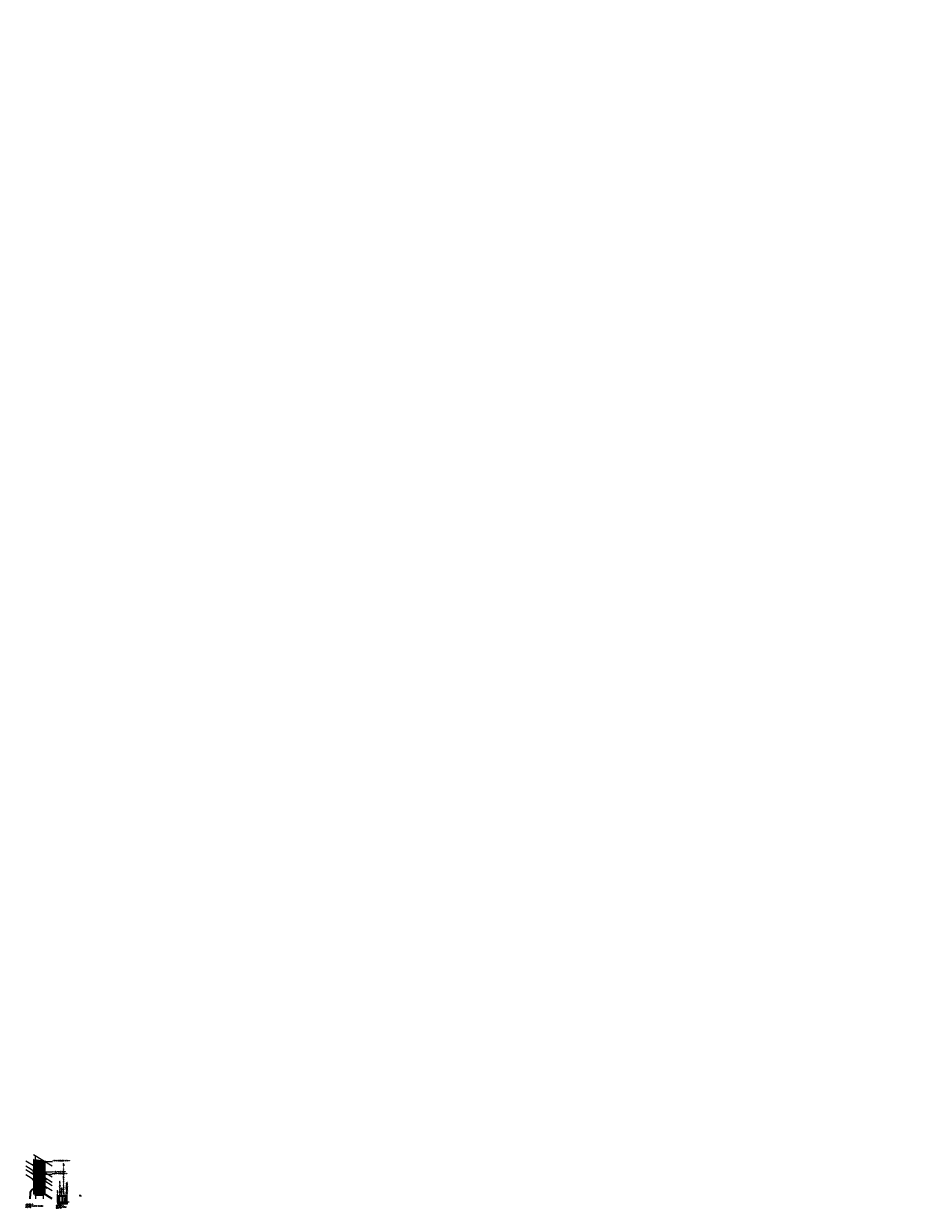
# Model space of a CAD drawing. Header units: metres. Extents: x -95462 to 707558, y 0 to 358316.
# Tile 50 of 50: x 502962 to 707558, y 79870 to 350158. Entities that reach past the tile are written whole.
import ezdxf
from ezdxf import colors
from ezdxf.entities.mleader import LeaderData, LeaderLine
from ezdxf.math import Vec2, Vec3

# ---------------------------------------------------------------- set-up
doc = ezdxf.new("R2010")
doc.units = ezdxf.units.M
doc.header["$LTSCALE"] = 20
doc.linetypes.add('HIDDEN', pattern=[9.525, 6.35, -3.175])
for name, color, linetype, lineweight in [('B-RO-OG-HOOGTEPUNT-T18', 253, 'Continuous', 13), ('B-WE-GW-GRONDWERKLIJN_-G', 252, 'Continuous', 35), ('B-WE-GW-WATERGANG_SLOOT_BODEM-G', 252, 'Continuous', 18), ('B-WE-VH-VERHARDING_HALFVERHARDING-G', 253, 'Continuous', 18), ('N-CO-HC-OVERIG MATERIAAL-G', 7, 'Continuous', 18), ('N-WE-BC-BETONVORM_TALUDVLEUGELS-G', 3, 'Continuous', 25), ('N-WE-HC-HOUTVORM-DEKDEEL-G', 1, 'Continuous', 18), ('N-WE-HC-HOUTVORM-G', 30, 'Continuous', 18), ('N-WE-SC-STAALVORM_HEA 140-G', 140, 'Continuous', 25), ('N-WE-VH-VERHARDING_BETONPLATEN-G', 10, 'Continuous', 13), ('TL46_Oplegvilt', 2, 'Continuous', 13), ('TL47_HEM160-balk', 1, 'Continuous', 13), ('X-XX-AL-AANPIJLING-M', 7, 'Continuous', 18), ('X-XX-AL-HOOGTELABEL-T25', 1, 'Continuous', 25), ('X-XX-AL-M', 7, 'Continuous', 18), ('X-XX-AL-PEILMAAT-SD', 7, 'Continuous', 25)]:
    doc.layers.add(name, color=color, linetype=linetype, lineweight=lineweight)
for name, color, linetype in [('BL14_TALUD', 11, 'Continuous'), ('palen', 2, 'Continuous'), ('tt00_tekst', 7, 'Continuous')]:
    doc.layers.add(name, color=color, linetype=linetype)
doc.styles.add('NLCS-ISO', font='NLCS-ISO.ttf')
doc.styles.add('NLCS-ISO-M200-T18_CURSIEF', font='NLCS-ISO.ttf', dxfattribs={"oblique": 30, "height": 0.36})
doc.styles.add('ROMANS', font='romans.shx')
doc.dimstyles.new('NLCS RODOR-DIM-050mm$0', dxfattribs={"dimscale": 50, "dimtxt": 2, "dimasz": 2, "dimexe": 1.25, "dimexo": 0.625, "dimtad": 1, "dimdec": 0, "dimzin": 1, "dimdsep": 46, "dimtxsty": 'NLCS-ISO', "dimblk": 'OBLIQUE', "dimcen": 0, "dimse1": 1, "dimse2": 1, "dimclrd": 256, "dimclre": 1, "dimclrt": 256, "dimadec": 0, "dimazin": 0, "dimtfac": 1, "dimtdec": 0, "dimtmove": 0, "dimatfit": 0, "dimfxl": 1, "dimtolj": 1, "dimtzin": 0, "dimlwd": -1, "dimlwe": -1, "dimarcsym": 0})

# ---------------------------------------------------------------- blocks, each defined once
blk = doc.blocks.new('_Dot')
at = {"color": 0, "linetype": 'ByBlock', "lineweight": -2}
blk.add_line((-0.5, 0), (-1, 0), dxfattribs=at)
at = {"color": 0, "linetype": 'ByBlock', "const_width": 0.5}
blk.add_lwpolyline([(-0.25, 0, 1), (0.25, 0, 1)], format="xyb", close=True, dxfattribs=at)
blk = doc.blocks.new('_Oblique')
at = {"color": 0, "linetype": 'ByBlock', "lineweight": -2}
blk.add_line((-0.5, -0.5), (0.5, 0.5), dxfattribs=at)
blk = doc.blocks.new('*D271')
at = {"layer": 'Defpoints', "color": 0, "transparency": 16777216}
for p in [(505287, 90943), (505517, 90943), (505517, 83118)]:
    blk.add_point(p, dxfattribs=at)
at = {"layer": 'X-XX-AL-M', "transparency": 16777216}
blk.add_line((505287, 83118), (505287, 90943), dxfattribs=at)
at = {"layer": 'X-XX-AL-M', "transparency": 16777216, "xscale": 100, "yscale": 100, "zscale": 100}
for p, rotation in [((505287, 90943), 90), ((505287, 83118), 270)]:
    blk.add_blockref('_Oblique', p, dxfattribs=dict(at, rotation=rotation))
at = {"layer": 'X-XX-AL-M', "transparency": 16777216, "insert": (505206, 87031), "char_height": 100, "attachment_point": 5, "rotation": 90, "style": 'NLCS-ISO'}
blk.add_mtext('\\A1;7825', dxfattribs=at)
blk = doc.blocks.new('*D272')
at = {"layer": 'Defpoints', "color": 0, "transparency": 16777216}
for p in [(505522, 83547), (507522, 83547), (507522, 82861)]:
    blk.add_point(p, dxfattribs=at)
at = {"layer": 'X-XX-AL-M', "transparency": 16777216}
blk.add_line((505522, 82861), (507522, 82861), dxfattribs=at)
at = {"layer": 'X-XX-AL-M', "transparency": 16777216, "xscale": 100, "yscale": 100, "zscale": 100, "rotation": 180}
blk.add_blockref('_Oblique', (505522, 82861), dxfattribs=at)
at = {"layer": 'X-XX-AL-M', "transparency": 16777216, "xscale": 100, "yscale": 100, "zscale": 100}
blk.add_blockref('_Oblique', (507522, 82861), dxfattribs=at)
at = {"layer": 'X-XX-AL-M', "transparency": 16777216, "insert": (506522, 82942), "char_height": 100, "attachment_point": 5, "style": 'NLCS-ISO'}
blk.add_mtext('\\A1;2000', dxfattribs=at)
blk = doc.blocks.new('*D383')
at = {"layer": 'Defpoints', "color": 0, "transparency": 16777216}
for p in [(507527, 90642), (507527, 83118), (507809, 83118)]:
    blk.add_point(p, dxfattribs=at)
at = {"layer": 'X-XX-AL-M', "transparency": 16777216}
blk.add_line((507809, 90642), (507809, 83118), dxfattribs=at)
at = {"layer": 'X-XX-AL-M', "transparency": 16777216, "xscale": 100, "yscale": 100, "zscale": 100}
for p, rotation in [((507809, 90642), 90), ((507809, 83118), 270)]:
    blk.add_blockref('_Oblique', p, dxfattribs=dict(at, rotation=rotation))
at = {"layer": 'X-XX-AL-M', "transparency": 16777216, "insert": (507728, 87098), "char_height": 100, "attachment_point": 5, "rotation": 90, "style": 'NLCS-ISO'}
blk.add_mtext('\\A1;7523', dxfattribs=at)
blk = doc.blocks.new('*U384')
at = {"layer": 'N-WE-HC-HOUTVORM-DEKDEEL-G', "flags": 128}
blk.add_lwpolyline([(0, -1920), (0, 10)], dxfattribs=at)
blk = doc.blocks.new('*U385')
at = {"layer": 'N-WE-HC-HOUTVORM-DEKDEEL-G', "color": 0, "linetype": 'ByBlock', "lineweight": -2, "transparency": 16777216, "rotation": 270}
for p in [(507477, 90426), (507477, 90165), (507477, 89904), (507477, 89643), (507477, 89382), (507477, 89121), (507477, 88860), (507477, 88599), (507477, 88338), (507477, 88077), (507477, 87816), (507477, 87555), (507477, 87294), (507477, 87033), (507477, 86772), (507477, 86511), (507477, 86250), (507477, 85989), (507477, 85728), (507477, 85467), (507477, 85206), (507477, 84945), (507477, 84684), (507477, 84423), (507477, 84162), (507477, 83901), (507477, 83640), (507477, 83379), (507477, 83118)]:
    blk.add_blockref('*U384', p, dxfattribs=at)
blk = doc.blocks.new('*D439')
at = {"layer": 'Defpoints', "color": 0, "transparency": 16777216}
for p in [(510890, 81267), (511002, 82534), (511002, 81267)]:
    blk.add_point(p, dxfattribs=at)
at = {"layer": 'X-XX-AL-M', "transparency": 16777216}
blk.add_line((510890, 82534), (510890, 81267), dxfattribs=at)
at = {"layer": 'X-XX-AL-M', "transparency": 16777216, "xscale": 100, "yscale": 100, "zscale": 100}
for p, rotation in [((510890, 82534), 90), ((510890, 81267), 270)]:
    blk.add_blockref('_Oblique', p, dxfattribs=dict(at, rotation=rotation))
at = {"layer": 'X-XX-AL-M', "transparency": 16777216, "insert": (510809, 81900), "char_height": 100, "attachment_point": 5, "rotation": 90, "style": 'NLCS-ISO'}
blk.add_mtext('\\A1;1267', dxfattribs=at)
blk = doc.blocks.new('SAL-PEILMAAT_INFRACAD_R01-SOD')
blk.add_line((-2, 3), (6, 3))
blk.add_solid([(-2, 3), (0, 3), (0, 0)])
at = {"style": 'NLCS-ISO'}
for tag, p in [('...', (0.4, 3.4)), ('REF', (0.4, 0.8))]:
    blk.add_attdef(tag, p, '', height=1.8, dxfattribs=at)
blk = doc.blocks.new('SAL-PEILMAAT_INFRACAD_H01-SOD')
blk.add_line((-2, 3), (6, 3))
blk.add_solid([(-2, 3), (0, 3), (0, 0)])
at = {"style": 'NLCS-ISO'}
blk.add_attdef('...', (0.4, 3.4), '', height=1.8, dxfattribs=at)

msp = doc.modelspace()

# ---------------------------------------------------------------- linework, layer by layer
msp.add_line((512916.988, 81338.766), (513316.988, 81338.766))
msp.add_solid([(512916.988, 81338.766), (513016.988, 81338.766), (513016.988, 81188.766)])
at = {"layer": 'B-WE-GW-GRONDWERKLIJN_-G', "ltscale": 2, "flags": 128}
msp.add_lwpolyline([(505522.364, 84359.543, 0.4041667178), (504472.642, 83448.911), (504472.642, 83448.911), (504453.05, 83203.693), (504439.807, 83042.069), (504426.692, 82879.603), (504413.706, 82716.298), (504400.849, 82552.161), (504388.119, 82387.195), (504375.518, 82221.407), (504363.044, 82054.799), (504360.565, 82021.183)], format="xyb", dxfattribs=at)
msp.add_lwpolyline([(509490.335, 82062.043), (507422.401, 83333.617)], dxfattribs=at)
at = {"layer": 'B-WE-GW-WATERGANG_SLOOT_BODEM-G'}
for points in [[(505522.364, 89371.682), (503440.851, 90657.384)], [(505522.364, 88196.3), (503440.851, 89482.001)], [(503440.851, 88724.945), (505522.364, 87466.24)], [(503440.851, 87556.326), (505522.364, 86297.621)], [(509490.335, 86961.821), (507522.364, 88146.409)], [(509490.335, 85794.634), (507522.364, 86979.223)], [(507522.364, 86256.827), (509490.335, 85066.782)], [(507522.364, 85088.208), (509490.335, 83898.164)]]:
    msp.add_lwpolyline(points, dxfattribs=at)
at = {"layer": 'B-WE-VH-VERHARDING_HALFVERHARDING-G'}
for points in [[(505611.441, 91913.334), (505613.498, 91771.199, -0.0002474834), (505616.058, 90928.381, -0.0002474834)], [(507417.125, 90803.018, -0.0002864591), (507417.51, 90658.163, -0.0002864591)], [(505621.985, 83502.435, -0.0002079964), (505619.449, 82021.183)], [(507422.628, 83502.435, -0.0002077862), (507420.095, 82021.183)]]:
    msp.add_lwpolyline(points, format="xyb", dxfattribs=at)
at = {"layer": 'BL14_TALUD', "flags": 128}
msp.add_lwpolyline([(510628.358, 81188.766), (513016.988, 81188.766)], dxfattribs=at)
at = {"layer": 'N-CO-HC-OVERIG MATERIAAL-G'}
msp.add_line((515724.541, 82713.766), (516117.197, 82713.766), dxfattribs=at)
at = {"layer": 'N-WE-BC-BETONVORM_TALUDVLEUGELS-G', "flags": 128}
msp.add_lwpolyline([(510697.673, 80923.766), (512947.673, 80923.766), (512947.673, 81123.766), (512797.673, 81123.766), (512797.673, 81258.766), (510847.673, 81258.766), (510847.673, 81123.766), (510697.673, 81123.766)], close=True, dxfattribs=at)
at = {"layer": 'N-WE-HC-HOUTVORM-DEKDEEL-G'}
for points in [[(505517.364, 90943.185), (505567.364, 90935.685), (505557.364, 90935.685), (505557.364, 83118.435), (505517.364, 83118.435), (505517.364, 83502.435)], [(505567.432, 90045.935), (505567.432, 89965.935), (505697.432, 89965.935), (505697.432, 90045.935)], [(507487.364, 90649.185), (507522.364, 90642.435), (507527.364, 90641.685), (507527.364, 83118.435), (507477.364, 83118.435), (507487.364, 83502.435)], [(505567.432, 88745.935), (505567.432, 88665.935), (505697.432, 88665.935), (505697.432, 88745.935)], [(505567.432, 87445.935), (505567.432, 87365.935), (505697.432, 87365.935), (505697.432, 87445.935)], [(505567.432, 86145.935), (505567.432, 86065.935), (505697.432, 86065.935), (505697.432, 86145.935)], [(505567.432, 84845.935), (505567.432, 84765.935), (505697.432, 84765.935), (505697.432, 84845.935)], [(505567.432, 83545.935), (505567.432, 83465.935), (505697.432, 83465.935), (505697.432, 83545.935)]]:
    msp.add_lwpolyline(points, close=True, dxfattribs=at)
at = {"layer": 'N-WE-HC-HOUTVORM-DEKDEEL-G', "ltscale": 5}
msp.add_lwpolyline([(505522.364, 83118.435), (507522.364, 83118.435), (507522.364, 90642.435), (505522.364, 90942.435)], close=True, dxfattribs=at)
at = {"layer": 'N-WE-HC-HOUTVORM-DEKDEEL-G', "ltscale": 5, "flags": 128}
msp.add_lwpolyline([(505522.364, 90891.876), (507522.364, 90591.876)], dxfattribs=at)
at = {"layer": 'N-WE-HC-HOUTVORM-DEKDEEL-G', "flags": 128}
for points in [[(505567.364, 90935.685), (507477.364, 90649.185)], [(505567.364, 90687.435), (507222.364, 90687.435)]]:
    msp.add_lwpolyline(points, dxfattribs=at)
at = {"layer": 'N-WE-HC-HOUTVORM-G', "ltscale": 5, "flags": 128}
msp.add_lwpolyline([(510821.669, 82673.766), (512821.653, 82673.766), (512821.653, 82713.766), (510821.669, 82713.766)], close=True, dxfattribs=at)
at = {"layer": 'N-WE-SC-STAALVORM_HEA 140-G', "flags": 128}
for points in [[(511074.484, 82545.766), (511141.734, 82545.766), (511141.734, 82533.766), (511001.734, 82533.766), (511001.734, 82545.766), (511068.984, 82545.766), (511068.984, 82661.766), (511001.693, 82661.766), (511001.775, 82673.766), (511141.775, 82673.766), (511141.693, 82661.766), (511074.484, 82661.766)], [(511824.566, 82545.766), (511891.816, 82545.766), (511891.816, 82533.766), (511751.816, 82533.766), (511751.816, 82545.766), (511819.066, 82545.766), (511819.066, 82661.766), (511751.775, 82661.766), (511751.857, 82673.766), (511891.857, 82673.766), (511891.775, 82661.766), (511824.566, 82661.766)], [(512574.484, 82545.766), (512641.734, 82545.766), (512641.734, 82533.766), (512501.734, 82533.766), (512501.734, 82545.766), (512568.984, 82545.766), (512568.984, 82661.766), (512501.693, 82661.766), (512501.775, 82673.766), (512641.775, 82673.766), (512641.693, 82661.766), (512574.484, 82661.766)]]:
    msp.add_lwpolyline(points, close=True, dxfattribs=at)
at = {"layer": 'N-WE-VH-VERHARDING_BETONPLATEN-G'}
msp.add_line((505170.447, 92184.502), (509490.335, 89528.2), dxfattribs=at)
at = {"layer": 'palen', "flags": 128}
msp.add_lwpolyline([(505704.432, 83170.935), (505704.432, 90340.935), (505560.432, 90340.935), (505560.432, 83170.935)], close=True, dxfattribs=at)
at = {"layer": 'palen', "linetype": 'HIDDEN'}
for points in [[(505572.432, 90040.935), (505572.432, 89970.935), (505692.432, 89970.935), (505692.432, 90040.935)], [(505572.432, 88740.935), (505572.432, 88670.935), (505692.432, 88670.935), (505692.432, 88740.935)], [(505572.432, 87440.935), (505572.432, 87370.935), (505692.432, 87370.935), (505692.432, 87440.935)], [(505572.432, 86140.935), (505572.432, 86070.935), (505692.432, 86070.935), (505692.432, 86140.935)], [(505572.432, 84840.935), (505572.432, 84770.935), (505692.432, 84770.935), (505692.432, 84840.935)], [(505572.432, 83540.935), (505572.432, 83470.935), (505692.432, 83470.935), (505692.432, 83540.935)]]:
    msp.add_lwpolyline(points, close=True, dxfattribs=at)
at = {"layer": 'palen', "linetype": 'HIDDEN', "flags": 128}
msp.add_lwpolyline([(505704.432, 90340.935), (505692.432, 90340.935), (505692.432, 83170.935), (505704.432, 83170.935)], dxfattribs=at)
at = {"layer": 'palen', "flags": 128}
for points in [[(505704.432, 90340.935), (505737.432, 90340.935)], [(505737.432, 90340.935), (505737.432, 83170.935), (505704.432, 83170.935)]]:
    msp.add_lwpolyline(points, dxfattribs=at)
at = {"layer": 'TL46_Oplegvilt'}
for points in [[(511001.734, 81258.766), (511141.734, 81258.766), (511141.734, 81266.766), (511001.734, 81266.766)], [(511751.816, 81258.766), (511891.816, 81258.766), (511891.816, 81266.766), (511751.816, 81266.766)], [(512501.734, 81258.766), (512641.734, 81258.766), (512641.734, 81266.766), (512501.734, 81266.766)]]:
    msp.add_lwpolyline(points, close=True, dxfattribs=at)
at = {"layer": 'TL47_HEM160-balk'}
for points in [[(511001.734, 82533.766), (511141.734, 82533.766), (511141.734, 81266.766), (511001.734, 81266.766)], [(511013.734, 82521.766), (511129.734, 82521.766), (511129.734, 81278.766), (511013.734, 81278.766)], [(511751.816, 82533.766), (511891.816, 82533.766), (511891.816, 81266.766), (511751.816, 81266.766)], [(511763.816, 82521.766), (511879.816, 82521.766), (511879.816, 81278.766), (511763.816, 81278.766)], [(512501.734, 82533.766), (512641.734, 82533.766), (512641.734, 81266.766), (512501.734, 81266.766)], [(512513.734, 82521.766), (512629.734, 82521.766), (512629.734, 81278.766), (512513.734, 81278.766)]]:
    msp.add_lwpolyline(points, close=True, dxfattribs=at)

# ---------------------------------------------------------------- block references
at = {"layer": 'N-WE-HC-HOUTVORM-DEKDEEL-G'}
msp.add_blockref('*U385', (0, 0), dxfattribs=at)
at = {"layer": 'X-XX-AL-PEILMAAT-SD'}
for name, p, xscale, yscale, zscale, values in [('SAL-PEILMAAT_INFRACAD_R01-SOD', (510821.669, 82713.766), 0.05, 0.05, 0.05, {'...': '8.700+', 'REF': 'Ref'}), ('SAL-PEILMAAT_INFRACAD_H01-SOD', (511821.661, 82713.766), 50, 50, 50, {'...': '9.325+'}), ('SAL-PEILMAAT_INFRACAD_R01-SOD', (515724.541, 82713.766), 50, 50, 50, {'...': '9.325+', 'REF': 'Ref'})]:
    msp.add_blockref(name, p, dxfattribs=dict(at, xscale=xscale, yscale=yscale, zscale=zscale)).add_auto_attribs(values)

# ---------------------------------------------------------------- texts
at = {"style": 'NLCS-ISO'}
msp.add_attdef('7.800+', (513036.988, 81358.766), '...', height=90, dxfattribs=at)
at = {"layer": 'B-RO-OG-HOOGTEPUNT-T18', "style": 'NLCS-ISO-M200-T18_CURSIEF', "oblique": 15}
for s, p in [('%%U+8.50', (504990.72, 89878.137)), ('%%U+7.80', (504763.82, 88036.788)), ('%%U+8.50', (504905.815, 86513.183)), ('%%U+7.80', (504957.952, 88394.703)), ('%%U+8.50', (507666.234, 88182.998)), ('%%U+7.80', (507914.458, 86584.966)), ('%%U+8.50', (507931.738, 84638.737)), ('%%U+7.80', (508052.692, 86029.19))]:
    msp.add_text(s, height=100, rotation=328.83837194, dxfattribs=at).set_placement(p)
at = {"layer": 'tt00_tekst', "char_height": 250, "width": 5688.91318, "attachment_point": 1, "style": 'ROMANS'}
for s, insert in [('{\\C4;Vlonder 7\\P\\H0.6x;\\C3;bovenaanzicht situatie en vlonderdelen\\Pschaal 1:50}', (503440.851, 80889.517)), ('{\\C4;Vlonder 7\\P\\H0.6x;\\C3;doorsnede tussensteun\\Pschaal 1:50}', (510363.855, 80689.517))]:
    msp.add_mtext(s, dxfattribs=dict(at, insert=insert))
at = {"layer": 'X-XX-AL-HOOGTELABEL-T25', "style": 'NLCS-ISO'}
for s, rotation, p in [('9.35+', 351.46923152, (505668.682, 90961.005)), ('9.35+', 351.46923357, (507078.166, 90763.781)), ('9.30+', 359.67724921, (505712.903, 83381.063)), ('9.30+', 359.67724921, (507093.382, 83389.355))]:
    msp.add_text(s, height=100, rotation=rotation, dxfattribs=at).set_placement(p)

# ---------------------------------------------------------------- dimensions: what is measured, and where the dimension line sits
at = {"layer": 'X-XX-AL-M'}
for p1, p2, distance, picture, middle in [((505517.364, 83118.435), (505517.364, 90943.185), 230.1, '*D271', (505206.014, 87030.81)), ((505522.364, 83547.435), (507522.364, 83547.435), -686.737, '*D272', (506522.364, 82941.948))]:
    dim = msp.add_aligned_dim(p1=p1, p2=p2, distance=distance, dimstyle='NLCS RODOR-DIM-050mm$0', dxfattribs=at)
    dim.commit()
    dim.dimension.update_dxf_attribs({"geometry": picture, "text_midpoint": middle})
dim = msp.add_linear_dim(base=(507809.129, 83118.435), p1=(507527.364, 90641.685), p2=(507527.364, 83118.435), angle=270, dimstyle='NLCS RODOR-DIM-050mm$0', dxfattribs=at)
dim.commit()
dim.dimension.update_dxf_attribs({"geometry": '*D383', "text_midpoint": (507809.129, 87098.329), "dimtype": 161})
dim = msp.add_linear_dim(base=(510890.392, 81266.766), p1=(511001.734, 82533.766), p2=(511001.734, 81266.766), angle=90, dimstyle='NLCS RODOR-DIM-050mm$0', dxfattribs=at)
dim.commit()
dim.dimension.update_dxf_attribs({"geometry": '*D439', "text_midpoint": (510809.142, 81900.266)})

# ---------------------------------------------------------------- leaders
at = {"layer": 'X-XX-AL-AANPIJLING-M'}
ml = msp.add_multileader_mtext('Standard', dxfattribs=at)
ml.set_content('vlonderplank, GVK afm. 255x40x2000 mm', color=2, style='ROMANS')
ml.set_leader_properties(color=1)
ml.set_arrow_properties(name='DOT')
ml.build(insert=Vec2(0, 0))
ml.multileader.update_dxf_attribs({"has_dogleg": 0, "text_left_attachment_type": 3, "text_right_attachment_type": 3, "dogleg_length": 0.36, "arrow_head_size": 50, "scale": 50})
ctx = ml.context
ctx.base_point, ctx.scale, ctx.char_height, ctx.arrow_head_size, ctx.landing_gap_size, ctx.plane_origin, ctx.plane_x_axis, ctx.plane_y_axis = Vec3(511239.148, 83150.363), 50, 100, 50, 50, Vec3(511240.659, 82401.684), Vec3(0, 1), Vec3(-1, 0)
ctx.left_attachment, ctx.right_attachment = 3, 3
notes = []
notes.append((ctx, [(0, (1, 1, 0), (511239.148, 83132.363), (0, 1), 18, [(0, [(511240.659, 82686.104)], 0, [])])]))
ctx.mtext.insert, ctx.mtext.text_direction, ctx.mtext.rotation, ctx.mtext.width, ctx.mtext.flow_direction = Vec3(511172.319, 83200.146), Vec3(-0.0032547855, 0.9999947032), 1.5740511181, 5339.18218, 5
ml = msp.add_multileader_mtext('Standard', dxfattribs=at)
ml.set_content('wadibodem', color=2, style='ROMANS')
ml.set_leader_properties(color=1)
ml.set_arrow_properties(name='DOT')
ml.build(insert=Vec2(0, 0))
ml.multileader.update_dxf_attribs({"has_dogleg": 0, "text_left_attachment_type": 3, "text_right_attachment_type": 3, "dogleg_length": 0.36, "arrow_head_size": 50, "scale": 50})
ctx = ml.context
ctx.base_point, ctx.scale, ctx.char_height, ctx.arrow_head_size, ctx.landing_gap_size, ctx.plane_origin = Vec3(510676.735, 83134.08), 50, 100, 50, 50, Vec3(510663.384, 82117.505)
ctx.left_attachment, ctx.right_attachment = 3, 3
notes.append((ctx, [(0, (1, 1, 0), (510658.735, 83134.08), (1, 0), 18, [(0, [(510664.179, 81188.766)], 0, [])])]))
ctx.mtext.insert, ctx.mtext.text_direction, ctx.mtext.rotation, ctx.mtext.width, ctx.mtext.flow_direction = Vec3(510627.059, 83184.402), Vec3(0.0064544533, 0.9999791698), 1.5643418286, 4825.64756, 5
ml = msp.add_multileader_mtext('Standard', dxfattribs=at)
ml.set_content('gestorte gewapende betonplaat met \\Popstorting t.b.v oplegging, dik 200 mm', color=2, style='ROMANS')
ml.set_leader_properties(color=1)
ml.set_arrow_properties(name='DOT')
ml.build(insert=Vec2(0, 0))
ml.multileader.update_dxf_attribs({"has_dogleg": 0, "text_left_attachment_type": 3, "text_right_attachment_type": 3, "dogleg_length": 0.36, "arrow_head_size": 50, "scale": 50})
ctx = ml.context
ctx.base_point, ctx.scale, ctx.char_height, ctx.arrow_head_size, ctx.landing_gap_size, ctx.plane_origin = Vec3(512880.145, 83139.563), 50, 100, 50, 50, Vec3(512866.794, 82409.327)
ctx.left_attachment, ctx.right_attachment = 3, 3
notes.append((ctx, [(0, (1, 1, 0), (512862.145, 83139.563), (1, 0), 18, [(0, [(512866.794, 81077.796)], 0, [])])]))
ctx.mtext.insert, ctx.mtext.text_direction, ctx.mtext.rotation, ctx.mtext.width, ctx.mtext.flow_direction = Vec3(512647.141, 83191.073), Vec3(0.0064755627, 0.9999790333), 1.5643207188, 4825.64756, 5
ml = msp.add_multileader_mtext('Standard', dxfattribs=at)
ml.set_content('steunpunt, HEB140 staalprofiel, kopse zijden dichtgelast met stalen plaat en voorzien van slobgaten', color=2, style='ROMANS')
ml.set_leader_properties(color=1)
ml.set_arrow_properties(name='DOT')
ml.build(insert=Vec2(0, 0))
ml.multileader.update_dxf_attribs({"has_dogleg": 0, "text_left_attachment_type": 3, "text_right_attachment_type": 3, "dogleg_length": 0.36, "arrow_head_size": 50, "scale": 50})
ctx = ml.context
ctx.base_point, ctx.scale, ctx.char_height, ctx.arrow_head_size, ctx.landing_gap_size, ctx.plane_origin = Vec3(512391.201, 83139.563), 50, 100, 50, 50, Vec3(512350.972, 82677.438)
ctx.left_attachment, ctx.right_attachment = 3, 3
notes.append((ctx, [(0, (1, 1, 0), (512373.201, 83139.563), (1, 0), 18, [(0, [(512538.816, 81316.99), (512379.783, 81316.99)], 0, [])])]))
ctx.mtext.insert, ctx.mtext.text_direction, ctx.mtext.rotation, ctx.mtext.width, ctx.mtext.flow_direction = Vec3(511991.522, 83192.068), Vec3(0.0062644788, 0.999980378), 1.564531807, 3206.90063, 5
ml = msp.add_multileader_mtext('Standard', dxfattribs=at)
ml.set_content('hoekprofiel, GVK, afm. 50x50x4 mm, kleur: grijs', color=2, style='ROMANS')
ml.set_leader_properties(color=1)
ml.set_arrow_properties(name='DOT')
ml.build(insert=Vec2(0, 0))
ml.multileader.update_dxf_attribs({"has_dogleg": 0, "text_left_attachment_type": 3, "text_right_attachment_type": 3, "dogleg_length": 0.36, "arrow_head_size": 50, "scale": 50})
ctx = ml.context
ctx.base_point, ctx.scale, ctx.char_height, ctx.arrow_head_size, ctx.landing_gap_size, ctx.plane_origin = Vec3(404481.912, 89414.309), 50, 100, 50, 50, Vec3(403111.451, 89414.309)
ctx.left_attachment, ctx.right_attachment = 3, 3
notes.append((ctx, [(0, (1, 1, 0), (404463.912, 89414.309), (1, 0), 18, [(0, [(402491.562, 89414.309)], 0, [])])]))
ctx.mtext.insert, ctx.mtext.width, ctx.mtext.flow_direction = Vec3(404531.912, 89647.643), 2969.29784, 5
ml = msp.add_multileader_mtext('Standard', dxfattribs=at)
ml.set_content('stalen strip bevestigen onderzijde plank afm. 50x8 mm', color=2, style='ROMANS')
ml.set_leader_properties(color=1)
ml.set_arrow_properties(name='DOT')
ml.build(insert=Vec2(0, 0))
ml.multileader.update_dxf_attribs({"has_dogleg": 0, "text_left_attachment_type": 3, "text_right_attachment_type": 3, "dogleg_length": 0.36, "arrow_head_size": 50, "scale": 50})
ctx = ml.context
ctx.base_point, ctx.scale, ctx.char_height, ctx.arrow_head_size, ctx.landing_gap_size, ctx.plane_origin = Vec3(509539.689, 90579.275), 50, 100, 50, 50, Vec3(508169.227, 90579.275)
ctx.left_attachment, ctx.right_attachment = 3, 3
notes.append((ctx, [(0, (1, 1, 0), (509521.689, 90579.275), (1, 0), 18, [(0, [(506355.766, 90791.843), (506355.766, 90579.275)], 0, [])])]))
ctx.mtext.insert, ctx.mtext.width, ctx.mtext.flow_direction = Vec3(509589.689, 90812.608), 2667.23312, 5
ml = msp.add_multileader_mtext('Standard', dxfattribs=at)
ml.set_content('vlonderplank, GVK, afm. 255x40x2000 mm', color=2, style='ROMANS')
ml.set_leader_properties(color=1)
ml.set_arrow_properties(name='DOT')
ml.build(insert=Vec2(0, 0))
ml.multileader.update_dxf_attribs({"has_dogleg": 0, "text_left_attachment_type": 3, "text_right_attachment_type": 3, "dogleg_length": 0.36, "arrow_head_size": 50, "scale": 50})
ctx = ml.context
ctx.base_point, ctx.scale, ctx.char_height, ctx.arrow_head_size, ctx.landing_gap_size, ctx.plane_origin = Vec3(353969.155, 86447.026), 50, 100, 50, 50, Vec3(353347.835, 86447.026)
ctx.left_attachment, ctx.right_attachment = 3, 3
notes.append((ctx, [(0, (1, 1, 0), (353951.155, 86447.026), (1, 0), 18, [(0, [(351534.374, 86447.026)], 0, [])])]))
ctx.mtext.insert, ctx.mtext.width, ctx.mtext.flow_direction = Vec3(354019.155, 86513.692), 3960.4503, 5
ml = msp.add_multileader_mtext('Standard', dxfattribs=at)
ml.set_content('vlonderplank, GVK, \\Pafm. 255x40x2000 mm', color=2, style='ROMANS')
ml.set_leader_properties(color=1)
ml.set_arrow_properties(name='DOT')
ml.build(insert=Vec2(0, 0))
ml.multileader.update_dxf_attribs({"has_dogleg": 0, "text_left_attachment_type": 3, "text_right_attachment_type": 3, "dogleg_length": 0.36, "arrow_head_size": 50, "scale": 50})
ctx = ml.context
ctx.base_point, ctx.scale, ctx.char_height, ctx.arrow_head_size, ctx.landing_gap_size, ctx.plane_origin = Vec3(404481.912, 88690.359), 50, 100, 50, 50, Vec3(403111.451, 88690.359)
ctx.left_attachment, ctx.right_attachment = 3, 3
notes.append((ctx, [(0, (1, 1, 0), (404463.912, 88690.359), (1, 0), 18, [(0, [(401297.99, 88690.359)], 0, [])])]))
ctx.mtext.insert, ctx.mtext.width, ctx.mtext.flow_direction = Vec3(404531.912, 88907.026), 2241.67095, 5
ml = msp.add_multileader_mtext('Standard', dxfattribs=at)
ml.set_content('vlonderplank, GVK, afm. 255x40x2000 mm', color=2, style='ROMANS')
ml.set_leader_properties(color=1)
ml.set_arrow_properties(name='DOT')
ml.build(insert=Vec2(0, 0))
ml.multileader.update_dxf_attribs({"has_dogleg": 0, "text_left_attachment_type": 3, "text_right_attachment_type": 3, "dogleg_length": 0.36, "arrow_head_size": 50, "scale": 50})
ctx = ml.context
ctx.base_point, ctx.scale, ctx.char_height, ctx.arrow_head_size, ctx.landing_gap_size, ctx.plane_origin = Vec3(483635.382, 88535.399), 50, 100, 50, 50, Vec3(483014.062, 88535.399)
ctx.left_attachment, ctx.right_attachment = 3, 3
notes.append((ctx, [(0, (1, 1, 0), (483617.382, 88535.399), (1, 0), 18, [(0, [(481200.601, 88535.399)], 0, [])])]))
ctx.mtext.insert, ctx.mtext.width, ctx.mtext.flow_direction = Vec3(483685.382, 88602.066), 3960.4503, 5
ml = msp.add_multileader_mtext('Standard', dxfattribs=at)
ml.set_content('hoekprofiel, GVK, afm. 50x50x4 mm, kleur: grijs', color=2, style='ROMANS')
ml.set_leader_properties(color=1)
ml.set_arrow_properties(name='DOT')
ml.build(insert=Vec2(0, 0))
ml.multileader.update_dxf_attribs({"has_dogleg": 0, "text_left_attachment_type": 3, "text_right_attachment_type": 3, "dogleg_length": 0.36, "arrow_head_size": 50, "scale": 50})
ctx = ml.context
ctx.base_point, ctx.scale, ctx.char_height, ctx.arrow_head_size, ctx.landing_gap_size, ctx.plane_origin = Vec3(483635.382, 87963.781), 50, 100, 50, 50, Vec3(482264.92, 87963.781)
ctx.left_attachment, ctx.right_attachment = 3, 3
notes.append((ctx, [(0, (1, 1, 0), (483617.382, 87963.781), (1, 0), 18, [(0, [(482395.098, 87963.781)], 0, [])])]))
ctx.mtext.insert, ctx.mtext.width, ctx.mtext.flow_direction = Vec3(483685.382, 88197.114), 2969.29784, 5
ml = msp.add_multileader_mtext('Standard', dxfattribs=at)
ml.set_content('vlonderplank, GVK, afm. 255x40x2000 mm', color=2, style='ROMANS')
ml.set_leader_properties(color=1)
ml.set_arrow_properties(name='DOT')
ml.build(insert=Vec2(0, 0))
ml.multileader.update_dxf_attribs({"has_dogleg": 0, "text_left_attachment_type": 3, "text_right_attachment_type": 3, "dogleg_length": 0.36, "arrow_head_size": 50, "scale": 50})
ctx = ml.context
ctx.base_point, ctx.scale, ctx.char_height, ctx.arrow_head_size, ctx.landing_gap_size, ctx.plane_origin = Vec3(509485.115, 88209.885), 50, 100, 50, 50, Vec3(508114.654, 88209.885)
ctx.left_attachment, ctx.right_attachment = 3, 3
notes.append((ctx, [(0, (1, 1, 0), (509467.115, 88209.885), (1, 0), 18, [(0, [(506301.193, 88209.885)], 0, [])])]))
ctx.mtext.insert, ctx.mtext.width, ctx.mtext.flow_direction = Vec3(509535.115, 88276.552), 3960.4503, 5
ml = msp.add_multileader_mtext('Standard', dxfattribs=at)
ml.set_content('hoekprofiel, GVK, afm. 50x50x4 mm, kleur: grijs', color=2, style='ROMANS')
ml.set_leader_properties(color=1)
ml.set_arrow_properties(name='DOT')
ml.build(insert=Vec2(0, 0))
ml.multileader.update_dxf_attribs({"has_dogleg": 0, "text_left_attachment_type": 3, "text_right_attachment_type": 3, "dogleg_length": 0.36, "arrow_head_size": 50, "scale": 50})
ctx = ml.context
ctx.base_point, ctx.scale, ctx.char_height, ctx.arrow_head_size, ctx.landing_gap_size, ctx.plane_origin = Vec3(509485.115, 87638.267), 50, 100, 50, 50, Vec3(508114.654, 87638.267)
ctx.left_attachment, ctx.right_attachment = 3, 3
notes.append((ctx, [(0, (1, 1, 0), (509467.115, 87638.267), (1, 0), 18, [(0, [(507501.097, 87638.267)], 0, [])])]))
ctx.mtext.insert, ctx.mtext.width, ctx.mtext.flow_direction = Vec3(509535.115, 87871.601), 2969.29784, 5
ml = msp.add_multileader_mtext('Standard', dxfattribs=at)
ml.set_content('betonnen landhoofd type 1', color=2, style='ROMANS')
ml.set_leader_properties(color=1)
ml.set_arrow_properties(name='DOT')
ml.build(insert=Vec2(0, 0))
ml.multileader.update_dxf_attribs({"has_dogleg": 0, "text_left_attachment_type": 3, "text_right_attachment_type": 3, "dogleg_length": 0.36, "arrow_head_size": 50, "scale": 50})
ctx = ml.context
ctx.base_point, ctx.scale, ctx.char_height, ctx.arrow_head_size, ctx.landing_gap_size, ctx.plane_origin = Vec3(492843.953, 84176.277), 50, 100, 50, 50, Vec3(491473.492, 84176.277)
ctx.left_attachment, ctx.right_attachment = 3, 3
notes.append((ctx, [(0, (1, 1, 0), (492825.953, 84176.277), (1, 0), 18, [(0, [(492399.087, 83789.633), (492399.087, 84176.277)], 0, [])])]))
ctx.mtext.insert, ctx.mtext.width, ctx.mtext.flow_direction = Vec3(492893.953, 84409.61), 1592.05228, 5
ml = msp.add_multileader_mtext('Standard', dxfattribs=at)
ml.set_content('HEB140 staalprofiel', color=2, style='ROMANS')
ml.set_leader_properties(color=1)
ml.set_arrow_properties(name='DOT')
ml.build(insert=Vec2(0, 0))
ml.multileader.update_dxf_attribs({"has_dogleg": 0, "text_left_attachment_type": 3, "text_right_attachment_type": 3, "dogleg_length": 0.36, "arrow_head_size": 50, "scale": 50})
ctx = ml.context
ctx.base_point, ctx.scale, ctx.char_height, ctx.arrow_head_size, ctx.landing_gap_size, ctx.plane_origin, ctx.plane_x_axis, ctx.plane_y_axis = Vec3(511597.908, 83139.857), 50, 100, 50, 50, Vec3(511646.4, 82265.297), Vec3(0.9992196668, 0.0394975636), Vec3(-0.0394975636, 0.9992196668)
ctx.left_attachment, ctx.right_attachment = 3, 3
notes.append((ctx, [(0, (1, 1, 0), (511579.922, 83139.146), (0.9992196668, 0.0394975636), 18, [(0, [(511825.929, 82589.881), (511597.908, 82762.618)], 0, [])])]))
ctx.mtext.insert, ctx.mtext.text_direction, ctx.mtext.rotation, ctx.mtext.flow_direction = Vec3(511531.241, 83189.857), Vec3(0, 1), 1.5707963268, 5
for ctx, leaders in notes:
    for number, flags, end, landing, length, lines in leaders:
        leader = LeaderData()
        leader.index, (leader.has_last_leader_line, leader.has_dogleg_vector, leader.attachment_direction) = number, flags
        leader.last_leader_point, leader.dogleg_vector, leader.dogleg_length = Vec3(end), Vec3(landing), length
        for number, points, colour, breaks in lines:
            line = LeaderLine()
            line.index, line.vertices, line.color, line.breaks = number, Vec3.list(points), colors.encode_raw_color(colour), breaks
            leader.lines.append(line)
        ctx.leaders.append(leader)

doc.saveas('drawing.dxf')
